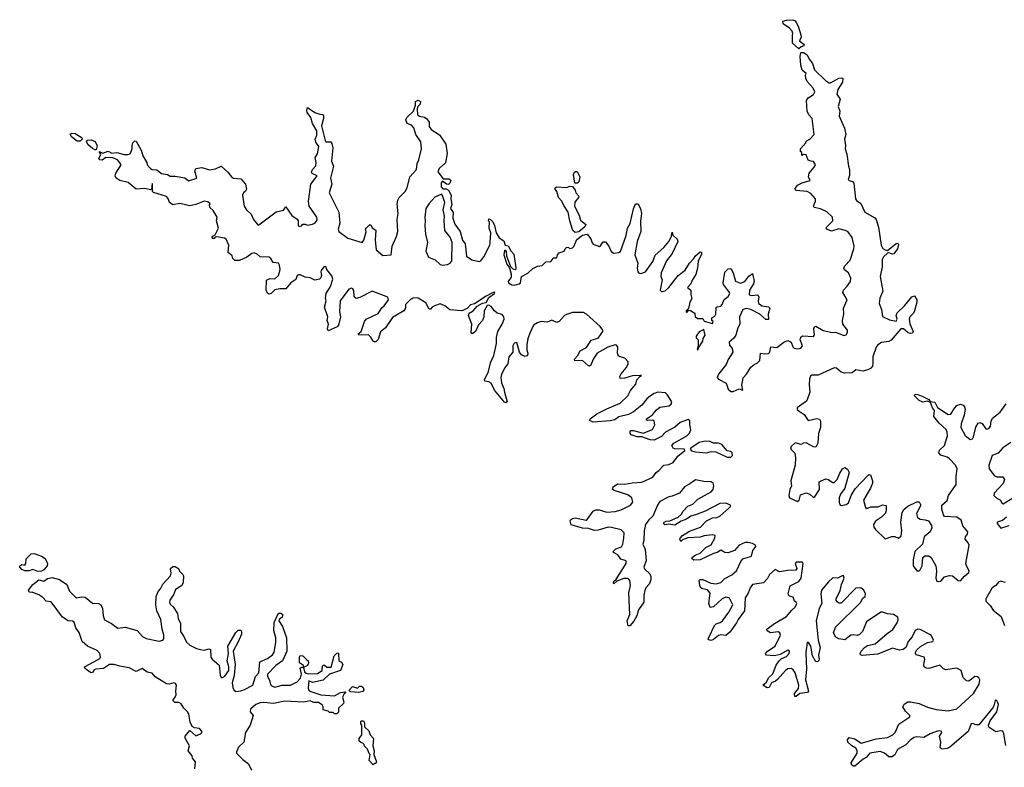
# Model space of a CAD drawing. Extents: x 2601477 to 2753313, y 449408 to 581029.
# Tile 119 of 203: x 2673387 to 2681486, y 475339 to 481489. Entities that reach past the tile are written whole.
import ezdxf

# ---------------------------------------------------------------- set-up
doc = ezdxf.new("R2010")
doc.units = 0

msp = doc.modelspace()

# ---------------------------------------------------------------- linework, layer by layer
at = {"layer": '0CON05XD'}
for points in [[(2679795, 481250), (2679743.3, 481295), (2679742.5, 481365), (2679747.5, 481375), (2679740, 481395), (2679719.3, 481419.3), (2679667.5, 481455), (2679663, 481477), (2679694.1, 481485.9), (2679745, 481488.6), (2679765, 481480), (2679774.3, 481465), (2679791.1, 481435), (2679812.5, 481365), (2679814, 481345), (2679800, 481315), (2679838.8, 481285), (2679837, 481273), (2679814.1, 481265.9), (2679795, 481250)], [(2678375, 479712.5), (2678387.5, 479775), (2678408.3, 479811.7), (2678435, 479932.5), (2678452.5, 479975), (2678475, 479972.5), (2678492.1, 479932.1), (2678502.2, 479895), (2678492.1, 479832.1), (2678496.5, 479745), (2678465.7, 479665), (2678448, 479555), (2678470, 479485), (2678465.7, 479445), (2678470, 479415), (2678476.7, 479405), (2678495, 479400), (2678535, 479415.8), (2678595, 479500), (2678615, 479552), (2678685, 479614), (2678727.1, 479665), (2678747.5, 479705), (2678755, 479740), (2678760, 479715), (2678793.9, 479683.9), (2678801.2, 479665), (2678754.2, 479565), (2678707.5, 479505), (2678662.5, 479405), (2678661.2, 479375), (2678671.7, 479348.3), (2678656.2, 479265), (2678665, 479254), (2678675, 479252), (2678695, 479258.8), (2678726, 479285), (2678803.8, 479385), (2678861.2, 479428.8), (2678895, 479486.7), (2678933.3, 479525), (2678945, 479546.7), (2678985, 479580), (2678995, 479577.5), (2678995, 479560), (2678967.3, 479502.7), (2678961.1, 479445), (2678947.3, 479392.7), (2678917.5, 479345), (2678907.5, 479315), (2678880, 479285), (2678907.5, 479265), (2678907, 479227), (2678916.7, 479195), (2678898.8, 479165), (2678887.5, 479112.5), (2678870, 479095), (2678870, 479085), (2678875, 479080), (2678891.7, 479098.3), (2678905, 479097.5), (2678940, 479075), (2678941.7, 479041.7), (2678955, 479040), (2678965, 479030), (2679005, 479030), (2679018.3, 479008.3), (2679085, 478990), (2679090, 479005), (2679080, 479015), (2679080, 479035), (2679105, 479050), (2679112.5, 479065), (2679115, 479120), (2679123, 479127), (2679155, 479132.5), (2679166.2, 479145), (2679182.7, 479187.3), (2679215, 479212), (2679228, 479235), (2679226.2, 479245), (2679175, 479310), (2679172, 479325), (2679188.3, 479411.7), (2679215, 479440), (2679235, 479442.5), (2679255.8, 479405.8), (2679263.8, 479376.2), (2679275, 479337.5), (2679315, 479322), (2679351.2, 479335), (2679385, 479380), (2679415, 479400), (2679428, 479335), (2679422, 479315), (2679389.2, 479265), (2679386.7, 479225), (2679405, 479219.2), (2679457.5, 479225), (2679467.3, 479207.3), (2679460, 479175), (2679464, 479155), (2679495, 479134.2), (2679546.4, 479126.4), (2679556.7, 479116.7), (2679543.8, 479065), (2679545, 479022.5), (2679525, 479023.3), (2679475, 479067.5), (2679400, 479105), (2679365, 479112.9), (2679335.7, 479104.3), (2679308, 479045), (2679310.8, 478985), (2679293.9, 478953.9), (2679277.7, 478892.3), (2679261.2, 478868.8), (2679223.3, 478835), (2679225, 478810), (2679247.5, 478785), (2679252.5, 478755), (2679215, 478692.5), (2679198.3, 478651.7), (2679135, 478572.5), (2679123.8, 478545), (2679135, 478532.5), (2679197.7, 478497.7), (2679215, 478450), (2679235, 478431.2), (2679255, 478428.8), (2679305, 478452.5), (2679335, 478440), (2679327, 478483), (2679338.3, 478541.7), (2679365, 478572.5), (2679399.5, 478630.5), (2679427.1, 478652.9), (2679456.2, 478665), (2679476, 478685), (2679480, 478745), (2679515, 478738.8), (2679545, 478743.3), (2679556.7, 478755), (2679565, 478797.5), (2679615, 478791.2), (2679673.1, 478836.9), (2679705, 478850), (2679733.3, 478835), (2679745, 478797.5), (2679757.3, 478787.3), (2679785, 478781.4), (2679813, 478787), (2679825.7, 478805), (2679806.2, 478855), (2679811.7, 478878.3), (2679825, 478886.7), (2679916.1, 478883.9), (2679923.3, 478895), (2679918, 478945), (2679925, 478962.5), (2679935, 478967.5), (2679995, 478930.6), (2680058.3, 478918.3), (2680106.6, 478916.6), (2680165, 478890.8), (2680185, 478896.2), (2680195.6, 478915), (2680197.1, 478935), (2680157.8, 478985), (2680154.4, 479015), (2680165.6, 479065), (2680164.3, 479115), (2680193.3, 479185), (2680157.5, 479245), (2680164, 479265), (2680194.6, 479295.4), (2680221.9, 479335), (2680222.7, 479362.7), (2680204.3, 479405), (2680172, 479432), (2680167.1, 479445), (2680174.2, 479465), (2680218.2, 479511.8), (2680249.2, 479605), (2680250.8, 479625), (2680235, 479696.2), (2680198.6, 479745), (2680176.7, 479755), (2680125, 479767.5), (2680065, 479748.6), (2680026.7, 479765), (2680021.2, 479775), (2680026.2, 479785), (2680075.6, 479835), (2680072.9, 479865), (2680025, 479907.5), (2679975, 479932.2), (2679922.5, 479945), (2679916.7, 479955), (2679934, 479995), (2679932, 480015), (2679895, 480060), (2679865, 480076.2), (2679773.6, 480083.6), (2679763.3, 480095), (2679785, 480127.5), (2679823.8, 480146.2), (2679890, 480165), (2679876, 480195), (2679880, 480225), (2679922.5, 480275), (2679932.5, 480295), (2679915, 480322.5), (2679893.6, 480323.6), (2679873.6, 480333.6), (2679855, 480377.5), (2679835, 480380), (2679821.7, 480371.7), (2679820, 480395), (2679810, 480405), (2679810, 480425), (2679852.5, 480475), (2679855, 480490), (2679887.5, 480505), (2679922.5, 480545), (2679906.7, 480675), (2679877.5, 480705), (2679863, 480737), (2679857.5, 480825), (2679873.6, 480846.4), (2679915, 480872.5), (2679927.5, 480895), (2679912.5, 480925), (2679865, 480980), (2679852.5, 481005), (2679850, 481035), (2679857, 481047), (2679823.8, 481073.8), (2679813.3, 481115), (2679806.7, 481185), (2679811.7, 481218.3), (2679835, 481220), (2679865, 481200), (2679880, 481165), (2679907.7, 481127.7), (2679923.3, 481075), (2680015, 480987.5), (2680045, 480970), (2680055, 480970), (2680125, 481008), (2680145, 481011.2), (2680156.7, 481006.7), (2680156.2, 480975), (2680116.2, 480915), (2680107, 480877), (2680136.4, 480833.6), (2680119.2, 480775), (2680132.5, 480735), (2680127.1, 480695), (2680172.5, 480595), (2680182, 480545), (2680170, 480505), (2680180, 480455), (2680177.5, 480425), (2680191.7, 480381.7), (2680203.6, 480283.6), (2680212.5, 480255), (2680213, 480207), (2680202.5, 480175), (2680210, 480165), (2680236.2, 480156.2), (2680247.5, 480145), (2680261.2, 480015), (2680271.2, 480001.2), (2680306.6, 479976.6), (2680338.6, 479905), (2680420, 479860), (2680431.4, 479845), (2680452.1, 479782.1), (2680472.2, 479635), (2680487.2, 479607.2), (2680504.7, 479594.7), (2680525, 479590), (2680595, 479648.6), (2680609.1, 479649.1), (2680615, 479640), (2680606.9, 479605), (2680576.2, 479563.8), (2680565, 479560), (2680535, 479570.8), (2680525, 479568), (2680492.6, 479537.4), (2680480, 479515), (2680480, 479455), (2680465.5, 479375), (2680487.1, 479255), (2680462.8, 479197.2), (2680456.5, 479155), (2680476.8, 479105), (2680485, 479047.5), (2680540.5, 479020.5), (2680595, 479010), (2680603.3, 479025), (2680596.9, 479055), (2680605, 479078), (2680664.4, 479135), (2680725, 479210), (2680746.4, 479216.4), (2680765.4, 479185.4), (2680765.5, 479165), (2680746.9, 479093.1), (2680738.1, 479075), (2680710, 479045), (2680702.7, 479025), (2680707.8, 478987.8), (2680737.5, 478925), (2680729.4, 478910.6), (2680715, 478907.5), (2680695, 478913.1), (2680655.4, 478945.4), (2680635, 478945.6), (2680555, 478853.1), (2680535, 478841.9), (2680475, 478834.4), (2680445.7, 478815), (2680431.1, 478795), (2680403.3, 478715), (2680405.6, 478665), (2680400.5, 478639.5), (2680388.3, 478621.7), (2680368.7, 478611.3), (2680325, 478598.1), (2680265, 478608), (2680235, 478584.3), (2680175, 478581.9), (2680145, 478590), (2680105, 478620.8), (2680085, 478625.6), (2679955, 478564.2), (2679903.3, 478565), (2679892, 478555), (2679884.5, 478535.5), (2679880, 478485), (2679885.8, 478425.8), (2679865, 478362.5), (2679858.9, 478351.1), (2679783.3, 478295), (2679783, 478283), (2679798.3, 478268.3), (2679839.7, 478239.7), (2679872, 478192), (2679945, 478207.1), (2679965, 478203.8), (2679974, 478185), (2679974.3, 478135), (2679957.1, 478085), (2679950.8, 478005), (2679935, 477972.5), (2679915, 477974), (2679855, 478009.2), (2679835, 478005.8), (2679815, 477993.3), (2679765, 478008.8), (2679730, 477975), (2679730, 477955), (2679763, 477923), (2679769.2, 477885), (2679765.7, 477825), (2679730.9, 477695), (2679734.5, 477655), (2679722.5, 477625), (2679713.8, 477575), (2679720, 477555), (2679785, 477526.2), (2679798.8, 477535), (2679810, 477580), (2679855, 477595.8), (2679885.5, 477585.5), (2679915, 477558.8), (2679925, 477560), (2679964.3, 477625), (2679962.1, 477687.9), (2680015, 477711.3), (2680036.6, 477706.6), (2680075, 477680.8), (2680085, 477680.8), (2680110.6, 477705), (2680132.6, 477757.4), (2680155, 477793.8), (2680175, 477804), (2680195, 477790), (2680208.9, 477765), (2680174, 477636), (2680139.4, 477585), (2680128.5, 477555), (2680126.4, 477516.4), (2680135, 477496.2), (2680145, 477492), (2680185, 477500.6), (2680204.2, 477515), (2680226.5, 477575), (2680260.2, 477629.8), (2680365, 477740.8), (2680375, 477747.5), (2680385.9, 477745.9), (2680401.5, 477695), (2680401.1, 477675), (2680386.1, 477633.9), (2680327.3, 477535), (2680344, 477475), (2680355, 477468.8), (2680388.6, 477481.4), (2680448, 477482), (2680485, 477498), (2680513.6, 477493.6), (2680515.4, 477455.4), (2680509.7, 477430.3), (2680475, 477395.7), (2680425, 477363.1), (2680410.9, 477335), (2680412.2, 477315), (2680425, 477294.3), (2680505, 477216.9), (2680561.3, 477238.7), (2680584, 477236), (2680615, 477224.2), (2680637.6, 477242.4), (2680642.2, 477285), (2680635.4, 477354.6), (2680645.4, 477434.6), (2680659.4, 477460.6), (2680691.9, 477488.1), (2680765, 477522), (2680785, 477522), (2680799.2, 477495), (2680764.4, 477425.6), (2680772.2, 477395), (2680795, 477378.9), (2680835.5, 477375.5), (2680862, 477365), (2680887.8, 477327.8), (2680888.9, 477308.9), (2680875, 477275.8), (2680825.8, 477235), (2680812.2, 477175), (2680750.6, 477115), (2680735.4, 477045), (2680737.3, 476995), (2680765, 476956), (2680785, 476956), (2680795, 476963.8), (2680810, 476995), (2680815.7, 477065), (2680832.2, 477077.8), (2680865, 477079.5), (2680885, 477064.2), (2680922.9, 476995), (2680928.5, 476951.5), (2680922.5, 476895), (2680930.5, 476870.5), (2680945, 476866), (2680965, 476870.8), (2680994.4, 476905.6), (2681035, 476916.9), (2681060, 476915)], [(2677584.4, 478915), (2677565.7, 478865), (2677558, 478815), (2677558.8, 478768.8), (2677566.7, 478745), (2677563.6, 478726.4), (2677545, 478716.7), (2677515, 478732.5), (2677496.7, 478755), (2677475, 478832.5), (2677455, 478826.7), (2677444.3, 478805), (2677442, 478755), (2677410.6, 478715), (2677402.8, 478657.2), (2677375, 478621.2), (2677349.1, 478570.9), (2677345.6, 478545), (2677351.1, 478501.1), (2677370, 478455), (2677373.3, 478425), (2677397.5, 478345), (2677385, 478337.5), (2677375, 478342.5), (2677291.3, 478441.3), (2677265, 478498), (2677245, 478509.2), (2677213.8, 478513.8), (2677208.8, 478525), (2677242.9, 478595), (2677258.5, 478665), (2677286.4, 478725), (2677309.1, 478825), (2677309.1, 478875), (2677318.8, 478925), (2677355.5, 478985), (2677370.6, 479025), (2677369.2, 479045), (2677355, 479064), (2677315, 479075.6), (2677292.3, 479092.3), (2677265, 479128.6), (2677245, 479141.2), (2677232.5, 479137.5), (2677208.1, 479095), (2677204.4, 479045), (2677192.9, 479015), (2677161.9, 478978.1), (2677136.7, 478925), (2677115, 478906.7), (2677105, 478907.5), (2677100, 478915), (2677106.7, 478985), (2677078, 479055), (2677084, 479075), (2677116.4, 479093.6), (2677148.9, 479131.1), (2677192.9, 479157.1), (2677225, 479162.5), (2677247, 479203), (2677291.2, 479235), (2677295, 479246), (2677282.5, 479245), (2677225, 479213.8), (2677127.5, 479152.5), (2677095, 479142), (2677067.3, 479112.7), (2677022.7, 479092.7), (2676925, 479101.2), (2676883.8, 479135), (2676845, 479150), (2676798.8, 479135), (2676778.8, 479125), (2676765, 479107.5), (2676755, 479107.5), (2676728.5, 479158.5), (2676665, 479198.5), (2676625, 479199.5), (2676602.2, 479187.8), (2676560, 479145), (2676559.2, 479115), (2676546.6, 479093.4), (2676487.5, 479057.5), (2676452.3, 479037.7), (2676396.7, 478955), (2676355, 478920), (2676335, 478857.5), (2676315, 478840), (2676305, 478840), (2676293.6, 478843.6), (2676276.1, 478876.1), (2676255, 478897.5), (2676175, 478892.5), (2676170, 478905), (2676196.7, 478923.3), (2676224, 479005), (2676236.1, 479023.9), (2676335, 479071.2), (2676365, 479118.8), (2676384.3, 479135.7), (2676420, 479185), (2676416.2, 479205), (2676285, 479254.3), (2676185, 479202.9), (2676155, 479196), (2676139.2, 479209.2), (2676135, 479260), (2676126.7, 479275), (2676115, 479280), (2676095, 479271.2), (2676022.9, 479175), (2676016.2, 479085), (2676026, 479044), (2676010, 478975), (2675998.3, 478961.7), (2675925, 478930), (2675917.5, 478945), (2675927.5, 478985), (2675916.2, 479015), (2675922.5, 479045), (2675893.3, 479125), (2675907.5, 479175), (2675902.5, 479195), (2675908.8, 479235), (2675944, 479295), (2675963.8, 479355), (2675955, 479382.5), (2675913.9, 479433.9), (2675905, 479457.5), (2675887.5, 479455), (2675867.5, 479425), (2675862.5, 479415), (2675870, 479385), (2675863.3, 479365), (2675852.5, 479355), (2675815, 479345.7), (2675775, 479365.6), (2675735, 479370), (2675695, 479390), (2675680.7, 479389.3), (2675670, 479385), (2675659.3, 479350.7), (2675616.2, 479325), (2675576.1, 479273.9), (2675525.9, 479274.1), (2675485, 479266.2), (2675455, 479236.7), (2675435, 479230), (2675421.2, 479241.2), (2675413.9, 479263.9), (2675417.5, 479345), (2675445, 479358.8), (2675485, 479356.7), (2675515.7, 479384.3), (2675528, 479435), (2675525, 479470), (2675515.9, 479485.9), (2675471.7, 479491.7), (2675451.2, 479525), (2675437.5, 479535), (2675365, 479536.7), (2675340.6, 479560.6), (2675315, 479570), (2675295, 479564.2), (2675255, 479534), (2675195, 479506.7), (2675155, 479507.5), (2675140, 479525), (2675133.3, 479545), (2675102.3, 479572.3), (2675105.8, 479635), (2675084.2, 479684.2), (2675072.3, 479692.3), (2675007.5, 479702.5), (2674995, 479700), (2674985, 479687.5), (2674975, 479687.5), (2674967.5, 479695), (2674975, 479707.5), (2674995, 479720), (2675021.2, 479775), (2675005.7, 479835), (2675010, 479865), (2674978.3, 479918.3), (2674950, 479945), (2674947.5, 479965), (2674952.5, 479975), (2674935, 479990), (2674903.9, 479996.1), (2674835, 479969.2), (2674785, 479957.5), (2674704.1, 479975.9), (2674645, 479966), (2674618.8, 479985), (2674607.7, 480017.7), (2674595, 480033.3), (2674487.5, 480067.5), (2674480, 480075), (2674480, 480135), (2674475, 480140), (2674470, 480095), (2674461.7, 480088.3), (2674415, 480098.8), (2674345, 480093.3), (2674278.3, 480148.3), (2674210, 480165), (2674180, 480185), (2674172.5, 480205), (2674177.5, 480225), (2674220, 480295), (2674205, 480320), (2674190, 480335), (2674152, 480352), (2674096, 480354), (2674065.6, 480334.4), (2674045, 480336.7), (2674036.7, 480345), (2674053, 480383), (2674040, 480405), (2674071.7, 480391.7), (2674115, 480407.1), (2674145, 480390.8), (2674185, 480397.1), (2674245, 480379.5), (2674275, 480379.2), (2674296.7, 480385), (2674312.7, 480427.3), (2674311.4, 480455), (2674318, 480475), (2674335, 480491.2), (2674345, 480488.8), (2674386.9, 480415), (2674399.7, 480369.7), (2674432, 480315), (2674436.2, 480295), (2674464, 480264), (2674475, 480256.7), (2674515, 480254.2), (2674553.5, 480223.5), (2674602.5, 480215), (2674625, 480200.8), (2674665, 480200.5), (2674745, 480187.5), (2674775, 480163.8), (2674843.3, 480185), (2674827, 480243), (2674836.7, 480265), (2674885, 480272.5), (2674946.6, 480253.4), (2674998, 480262), (2675045, 480282.5), (2675099.2, 480235), (2675128.8, 480195), (2675145, 480185.8), (2675205, 480178.8), (2675245, 480136.2), (2675253.3, 480095), (2675245, 480079.2), (2675227.5, 480065), (2675218.6, 480045), (2675234.4, 479955), (2675253.6, 479923.6), (2675289.8, 479889.8), (2675310, 479845), (2675345, 479800), (2675355, 479800), (2675495, 479907.5), (2675558, 479922), (2675575, 479950), (2675625, 479876.7), (2675668.8, 479848.8), (2675676.7, 479835), (2675677.5, 479795), (2675685, 479787.5), (2675705, 479792.5), (2675715, 479807.5), (2675735, 479806.7), (2675755, 479797.5), (2675795, 479806.2), (2675815, 479816), (2675827.4, 479832.6), (2675832.9, 479845), (2675830, 479865), (2675766.7, 479955), (2675761.1, 479995), (2675781.1, 480135), (2675833, 480203), (2675793.7, 480223.7), (2675786, 480235), (2675795, 480256.7), (2675823.9, 480286.1), (2675825.7, 480315), (2675817.1, 480355), (2675835.7, 480385), (2675848, 480445), (2675821.7, 480481.7), (2675815.8, 480505), (2675831.1, 480538.9), (2675830.8, 480575), (2675794, 480635), (2675781.2, 480685), (2675752, 480725), (2675748.8, 480745), (2675755, 480767.5), (2675815, 480724), (2675855, 480712), (2675877.7, 480707.7), (2675886.4, 480696.4), (2675886.2, 480675), (2675870, 480615), (2675898.8, 480495), (2675905, 480483.8), (2675945, 480482.5), (2675955, 480470), (2675963.8, 480435), (2675952.5, 480325), (2675968, 480285), (2675944.2, 480185), (2675954.2, 480135), (2675933.1, 480065), (2676012.2, 479905), (2676019.2, 479815), (2676006.2, 479765), (2676011.2, 479745), (2676085, 479692), (2676203, 479657), (2676216.4, 479673.6), (2676236.4, 479743.6), (2676232.5, 479765), (2676237.5, 479775), (2676265, 479800), (2676275, 479800), (2676287, 479777), (2676316.4, 479756.4), (2676310, 479675), (2676320, 479595), (2676375, 479549.2), (2676442.5, 479555), (2676450, 479625), (2676460.5, 479649.5), (2676487.5, 479705), (2676495.8, 479745), (2676491.9, 479845), (2676499.4, 479895), (2676490.8, 479975), (2676496.1, 480003.9), (2676507.5, 480025), (2676558.8, 480075), (2676573.8, 480105), (2676596.7, 480195), (2676652, 480255), (2676655.8, 480305), (2676670, 480335), (2676691.2, 480425), (2676687.5, 480485), (2676646, 480545), (2676629.8, 480599.8), (2676610.9, 480620.9), (2676574.3, 480634.3), (2676564.3, 480665), (2676570, 480685), (2676626.7, 480735), (2676642.5, 480785), (2676643.3, 480816.7), (2676665, 480826.7), (2676683.3, 480815), (2676680, 480795), (2676662.5, 480775), (2676656.2, 480755), (2676658.8, 480705), (2676674.3, 480694.3), (2676715.8, 480685.8), (2676735, 480672.5), (2676755.9, 480645.9), (2676755, 480610), (2676771.2, 480585), (2676840.3, 480540.3), (2676890.8, 480465), (2676901.7, 480388.3), (2676888.6, 480311.4), (2676836.7, 480265), (2676827, 480237), (2676870, 480180), (2676919.3, 480179.3), (2676932.5, 480165), (2676925.9, 480144.1), (2676915, 480133.3), (2676896.4, 480136.4), (2676865, 480160), (2676853.6, 480146.4), (2676853.3, 480115), (2676868.3, 480098.3), (2676895, 480097.5), (2676915, 480087.5), (2676936.2, 480045), (2676934, 480015), (2676941.7, 479968.3), (2676930, 479935), (2676951.2, 479901.2), (2676948.8, 479855), (2676965, 479806.7), (2677011.1, 479745), (2677028.1, 479675), (2677050, 479645), (2677062.6, 479542.6), (2677105, 479512), (2677165, 479498.8), (2677180, 479505), (2677205, 479536.7), (2677253.1, 479635), (2677256.9, 479655), (2677262.5, 479735), (2677247.5, 479775), (2677250, 479825), (2677242.5, 479835), (2677245, 479850), (2677260, 479845), (2677277.5, 479825), (2677292.5, 479795), (2677306.2, 479735), (2677330, 479695), (2677368.3, 479668.3), (2677380, 479635), (2677405, 479627.5), (2677426.4, 479586.4), (2677450.7, 479560.7), (2677466.7, 479446.7), (2677465, 479430), (2677445, 479437.5), (2677426.7, 479455), (2677393, 479543), (2677391.7, 479581.7), (2677385, 479590), (2677375, 479590), (2677370, 479555), (2677395, 479477.5), (2677417, 479447), (2677429.2, 479395), (2677428.9, 479371.1), (2677403.9, 479333.9), (2677407.5, 479325), (2677435, 479308.5), (2677455.9, 479304.1), (2677496.2, 479315), (2677506, 479325), (2677514.2, 479375.8), (2677566.8, 479403.2), (2677607.9, 479442.1), (2677645, 479461.2), (2677685, 479466.7), (2677715, 479496.7), (2677755, 479500), (2677770, 479515), (2677775, 479530), (2677805, 479530), (2677810, 479555), (2677825, 479570), (2677866.4, 479583.6), (2677873.3, 479605), (2677885, 479613.3), (2677895, 479616.2), (2677915, 479607.5), (2677935, 479612.5), (2677945.9, 479624.1), (2677969.6, 479680.4), (2678015, 479716.7), (2678055, 479723.3), (2678083.8, 479685), (2678095, 479652.5), (2678105, 479642.5), (2678155, 479622.5), (2678165, 479627.5), (2678185, 479660), (2678205, 479660), (2678234, 479625), (2678250.9, 479580.9), (2678275, 479569.2), (2678315, 479572.5), (2678327.6, 479582.4), (2678375, 479712.5)], [(2673885, 480488.6), (2673860.2, 480490.2), (2673812.5, 480525), (2673801.9, 480548.1), (2673815, 480554.3), (2673842.2, 480552.2), (2673893, 480523), (2673901.2, 480515), (2673900, 480505), (2673885, 480488.6)], [(2674005, 480416.7), (2673985, 480428), (2673950.3, 480460.3), (2673936.2, 480485), (2673942.3, 480497.7), (2673975, 480500), (2674007, 480487), (2674025, 480450), (2674015, 480417.5), (2674005, 480416.7)], [(2677975, 480143.3), (2677953.3, 480145), (2677942.5, 480215), (2677950, 480235), (2677965, 480241.2), (2677976.2, 480235), (2677993.8, 480195), (2677986.7, 480155), (2677975, 480143.3)], [(2677955, 479737.1), (2677935.8, 479755), (2677911.4, 479835), (2677898.6, 479905), (2677861.5, 479961.5), (2677846.6, 479996.6), (2677817.5, 480025), (2677806.4, 480076.4), (2677790, 480095), (2677790, 480105), (2677805, 480112.5), (2677885, 480107.5), (2677915, 480120), (2677935, 480117.5), (2677957, 480087), (2677962.5, 480065), (2677986.1, 480036.1), (2677983.8, 480025), (2677953, 479987), (2677950, 479955), (2677990, 479880), (2677999.8, 479839.8), (2678044, 479805), (2678035.4, 479784.6), (2677985, 479744.4), (2677955, 479737.1)], [(2676865, 479468.1), (2676905, 479473.5), (2676928, 479485), (2676942.5, 479505), (2676942.9, 479655), (2676928.7, 479698.7), (2676882.5, 479755), (2676877.1, 479835), (2676881.7, 479871.7), (2676870, 479925), (2676884.2, 479985.8), (2676863.6, 480043.6), (2676855, 480052.5), (2676800.3, 480029.7), (2676753.9, 479976.1), (2676728.6, 479935), (2676718.6, 479865), (2676723.1, 479835), (2676718.6, 479795), (2676724.3, 479725), (2676740.6, 479655), (2676728, 479585), (2676750, 479535), (2676803.2, 479513.2), (2676845, 479474.2), (2676865, 479468.1)], [(2681215.5, 476064.5), (2681195, 476046), (2681175, 476050), (2681148.7, 476078.7), (2681132, 476135), (2681095, 476154.4), (2681001.7, 476141.7), (2680985, 476148.8), (2680955, 476178.8), (2680865, 476151.4), (2680844.2, 476154.2), (2680826.7, 476165), (2680824.3, 476185), (2680831.9, 476225), (2680826, 476245), (2680763, 476263), (2680754.2, 476274.2), (2680755.8, 476285), (2680767.1, 476305), (2680797.6, 476332.4), (2680854.4, 476365.6), (2680897.5, 476375), (2680903.3, 476385), (2680884, 476425), (2680795, 476472.7), (2680775, 476476.2), (2680752.5, 476465), (2680726.7, 476413.3), (2680695.5, 476375), (2680676.1, 476323.9), (2680655, 476306.5), (2680625, 476303.5), (2680565, 476318.9), (2680445, 476269.2), (2680317.7, 476257.7), (2680302.9, 476262.9), (2680300, 476275), (2680309.2, 476295), (2680335, 476324.3), (2680360.5, 476339.5), (2680424.6, 476355.4), (2680520.9, 476439.1), (2680568.3, 476471.7), (2680605, 476526.7), (2680612.5, 476555), (2680610, 476575), (2680575, 476595.6), (2680525, 476600.6), (2680485, 476615.6), (2680470, 476615), (2680352.5, 476535), (2680318.6, 476455), (2680295, 476431.4), (2680275, 476424.2), (2680245, 476428.8), (2680222.5, 476425), (2680175, 476386.7), (2680125, 476396.2), (2680100.5, 476410.5), (2680082, 476445), (2680097.9, 476492.1), (2680304.2, 476695), (2680320.8, 476729.2), (2680340, 476745), (2680343.8, 476765), (2680331.2, 476795), (2680306.7, 476815), (2680265, 476812), (2680145, 476690), (2680128.3, 476688.3), (2680115, 476697.5), (2680102.5, 476715), (2680102.5, 476725), (2680135, 476792.5), (2680146.6, 476843.4), (2680167.5, 476895), (2680163.6, 476913.6), (2680152.5, 476915), (2680115, 476894), (2680075, 476896.7), (2680040, 476865), (2679982.5, 476795), (2679976, 476765), (2679985.8, 476685), (2679963.1, 476645), (2679937.5, 476545), (2679956, 476385), (2679972.5, 476325), (2679958.3, 476261.7), (2679963.3, 476225), (2679955, 476210), (2679937, 476207), (2679931.7, 476211.7), (2679908, 476255), (2679895.5, 476335.5), (2679875, 476366.7), (2679863.9, 476366.1), (2679853.2, 476283.2), (2679860, 476145), (2679851.7, 476058.3), (2679876.2, 475963.8), (2679866.4, 475953.6), (2679804.3, 475945.7), (2679775, 475920), (2679761.7, 475921.7), (2679760, 475945), (2679792.2, 475987.8), (2679794.4, 476015), (2679765.6, 476115), (2679750.3, 476140.3), (2679735, 476152), (2679705, 476147.8), (2679685.8, 476135), (2679619.3, 476060.7), (2679602.7, 476047.3), (2679570, 476035), (2679552.5, 475995), (2679535, 475992), (2679500, 476015), (2679530, 476040), (2679546.2, 476075), (2679581.4, 476108.6), (2679610.2, 476179.8), (2679635, 476214.2), (2679649.7, 476230.3), (2679695, 476249.2), (2679717.1, 476275), (2679718, 476295), (2679705, 476301.2), (2679642.8, 476267.2), (2679595, 476254.4), (2679530.8, 476260.8), (2679521.2, 476271.2), (2679538.8, 476295), (2679600, 476335), (2679645.6, 476425), (2679639.2, 476445), (2679625, 476454.2), (2679563.9, 476443.9), (2679535, 476462.5), (2679532.5, 476475), (2679595, 476521.2), (2679695, 476579.2), (2679737.5, 476632.5), (2679765, 476656.2), (2679778.8, 476685), (2679775, 476697.5), (2679760, 476705), (2679749.5, 476739.5), (2679715, 476747.5), (2679706.7, 476765), (2679725, 476832.5), (2679795, 476868), (2679814.2, 476895), (2679832.5, 477015), (2679825, 477026.7), (2679775, 477025.8), (2679764.2, 477015), (2679780, 476975), (2679770, 476960), (2679702.1, 476957.9), (2679636.1, 476946.1), (2679600, 476965), (2679555, 476926), (2679538.2, 476891.8), (2679505, 476856), (2679415, 476843.8), (2679395, 476816.2), (2679378.2, 476771.8), (2679354.1, 476734.1), (2679348.6, 476625), (2679295.7, 476555), (2679282.8, 476527.2), (2679229.2, 476450.8), (2679195, 476424.3), (2679155, 476427.5), (2679135, 476422.5), (2679095, 476390.8), (2679075, 476382.5), (2679056, 476386), (2679051.2, 476395), (2679055, 476406.7), (2679101.9, 476505), (2679115, 476519.2), (2679149.1, 476530.9), (2679166.4, 476543.6), (2679220.8, 476615), (2679252.5, 476675), (2679225, 476731.2), (2679195, 476737.1), (2679165.4, 476724.6), (2679095, 476659.2), (2679065, 476653.3), (2679054, 476685), (2679065, 476772.5), (2679045, 476798.8), (2679005, 476806.2), (2678990, 476815), (2678981.2, 476835), (2678976.7, 476875), (2678985, 476883.3), (2679005, 476883.8), (2679072.7, 476852.7), (2679115, 476848), (2679155, 476858), (2679187.5, 476892.5), (2679245, 476922.9), (2679282, 476955), (2679317.6, 477032.4), (2679335, 477054), (2679405, 477076.2), (2679417.5, 477122.5), (2679443.3, 477155), (2679438.8, 477165), (2679415, 477178.8), (2679375, 477189.2), (2679355, 477187.5), (2679305, 477166), (2679266.6, 477123.4), (2679215, 477104), (2679185.8, 477105.8), (2679155, 477126.2), (2679124, 477106), (2679095, 477098), (2678985, 477046), (2678932, 477042), (2678917.5, 477055), (2678917.5, 477065), (2678942.5, 477085), (2678985, 477101.2), (2679031.8, 477148.2), (2679075, 477168.8), (2679105.7, 477225), (2679106.7, 477245), (2679085, 477250.8), (2679017.3, 477242.7), (2678985, 477230.8), (2678882.3, 477227.7), (2678838.8, 477211.2), (2678825, 477197.5), (2678817.5, 477215), (2678820, 477225), (2678840, 477245), (2678895, 477281.2), (2678985.5, 477314.5), (2679035, 477367.1), (2679085, 477390), (2679122.5, 477395), (2679146.2, 477405), (2679219.5, 477470.5), (2679232.5, 477485), (2679232.5, 477495), (2679195, 477512.5), (2679145, 477507.5), (2679024.6, 477445.4), (2678955, 477417.1), (2678906.7, 477405), (2678871.3, 477378.7), (2678827, 477363), (2678775, 477330.8), (2678725, 477337.5), (2678693.9, 477333.9), (2678682.5, 477345), (2678687.5, 477355), (2678705, 477363.3), (2678735, 477366.2), (2678803.2, 477396.8), (2678830.3, 477419.7), (2678844.4, 477445.6), (2678882.9, 477487.1), (2678925, 477502), (2678964.5, 477545.5), (2679075, 477605.8), (2679090, 477625), (2679095.5, 477655), (2679090, 477675), (2679075, 477686.5), (2679015, 477689.5), (2678945, 477704.3), (2678900.3, 477669.7), (2678855, 477645.6), (2678815, 477594.4), (2678755, 477568), (2678725, 477564.3), (2678651.2, 477525), (2678632.5, 477495), (2678595.5, 477404.5), (2678561.4, 477375), (2678535.7, 477335), (2678523.1, 477285), (2678521.4, 477205), (2678513.1, 477175), (2678530.7, 477129.3), (2678540.3, 477039.7), (2678520.8, 476985), (2678525, 476972), (2678569.6, 476929.6), (2678578.3, 476908.3), (2678578.7, 476881.3), (2678565.8, 476845), (2678536.7, 476815), (2678527.7, 476792.3), (2678520, 476755), (2678521.7, 476698.3), (2678478, 476635), (2678464, 476585), (2678438.8, 476541.2), (2678405, 476502.5), (2678391.7, 476501.7), (2678382.5, 476545), (2678404.2, 476595), (2678398.6, 476775), (2678412.2, 476835), (2678405.7, 476875), (2678397.5, 476887.5), (2678385, 476892.5), (2678355, 476891.4), (2678298.8, 476871.2), (2678275, 476847.5), (2678270, 476855), (2678275, 476870), (2678289.5, 476880.5), (2678375.7, 477015), (2678375, 477036.2), (2678330.5, 477050.5), (2678306.3, 477086.3), (2678270, 477105), (2678267.5, 477115), (2678290, 477135), (2678336.9, 477153.1), (2678348.6, 477175), (2678357.5, 477222.5), (2678358.5, 477268.5), (2678335, 477292.5), (2678255, 477312.5), (2678226.6, 477313.4), (2678145, 477288.5), (2678115, 477285.5), (2678065, 477304.3), (2678015, 477306.9), (2677924.3, 477334.3), (2677913.8, 477365), (2677916.7, 477375), (2677933.4, 477386.6), (2677955, 477391.4), (2678045, 477372.5), (2678055, 477376.7), (2678104.1, 477445.9), (2678125, 477456), (2678154.1, 477455.9), (2678215, 477436.9), (2678285, 477443.1), (2678335, 477455.6), (2678411.2, 477495), (2678430.9, 477519.1), (2678422.5, 477555), (2678389.4, 477579.4), (2678276.7, 477615), (2678263.3, 477625), (2678268.8, 477645), (2678305, 477669.5), (2678365, 477668.2), (2678425, 477680), (2678505, 477683.5), (2678596, 477725), (2678623.3, 477765), (2678645, 477781.2), (2678685.6, 477824.4), (2678725, 477830.5), (2678761.2, 477845), (2678801.7, 477898.3), (2678856.7, 477945), (2678855, 477956.2), (2678775, 477958), (2678761.2, 477965), (2678751.2, 477985), (2678766.7, 478005), (2678875, 478065.7), (2678895, 478086), (2678906.9, 478115), (2678898.1, 478155), (2678899.2, 478189.2), (2678885, 478200), (2678818.8, 478175), (2678774.5, 478135.5), (2678700, 478095), (2678665, 478060), (2678605, 478030.8), (2678571.7, 478031.7), (2678505, 478056.2), (2678465, 478056), (2678417.5, 478075), (2678407, 478087), (2678407.5, 478105), (2678415, 478110), (2678435, 478110), (2678515, 478087.5), (2678593.1, 478116.9), (2678611.4, 478155), (2678605.8, 478185.8), (2678593.6, 478193.6), (2678550.7, 478190.7), (2678542.5, 478195), (2678542.5, 478205), (2678592, 478238), (2678622.4, 478277.6), (2678652.5, 478302.5), (2678729.1, 478310.9), (2678746.7, 478325), (2678750, 478345), (2678713.3, 478405), (2678698.8, 478418.8), (2678635, 478424.2), (2678605.8, 478414.2), (2678575, 478394), (2678545, 478370), (2678503.5, 478316.5), (2678436.9, 478263.1), (2678395, 478240), (2678315, 478220.8), (2678281.7, 478198.3), (2678245, 478190), (2678105, 478179.2), (2678075, 478192.5), (2678080, 478205), (2678134.5, 478245.5), (2678215, 478287.8), (2678325, 478334), (2678388.9, 478395), (2678410.8, 478439.2), (2678455, 478491.2), (2678463.9, 478526.1), (2678487.5, 478552.5), (2678497.5, 478555), (2678500, 478565), (2678485, 478560), (2678435, 478560.8), (2678365, 478538.6), (2678327, 478537), (2678323.3, 478553.3), (2678332.9, 478575), (2678375, 478624), (2678392.5, 478655), (2678391.9, 478675), (2678365, 478703.1), (2678312.1, 478722.1), (2678302.9, 478745), (2678305.6, 478795), (2678295, 478810), (2678285, 478812.9), (2678225, 478795.5), (2678135.8, 478745), (2678103.1, 478695), (2678085, 478646.7), (2678075, 478638.8), (2678065, 478641.2), (2678015, 478684.2), (2677952, 478682), (2677950, 478695), (2677975, 478723.8), (2677997.5, 478765), (2678047.7, 478792.3), (2678087.8, 478852.2), (2678145, 478868.6), (2678184.2, 478925), (2678184.2, 478935), (2678162, 478965), (2678050, 479065), (2678025, 479078.6), (2677935, 479078.6), (2677885, 479064.2), (2677868, 479055), (2677825, 479006.7), (2677805, 478996.7), (2677765, 479016), (2677725, 479001.2), (2677675.8, 479005.8), (2677645, 478995.6), (2677614.4, 478975), (2677584.4, 478915)], [(2678965, 478772.5), (2678970, 478790), (2679006.7, 478845), (2679007.5, 478865), (2679026.4, 478893.6), (2679015, 478940), (2678975, 478920), (2678950, 478885), (2678951.7, 478871.7), (2678967.5, 478855), (2678967.5, 478802.5), (2678960, 478775), (2678965, 478772.5)], [(2681060, 476915), (2681105, 476876), (2681125, 476872.5), (2681157.8, 476912.2), (2681195, 476940), (2681195.6, 476955), (2681173.6, 476995), (2681170.4, 477015), (2681195.6, 477165), (2681188.9, 477185), (2681163.1, 477215), (2681166.9, 477235), (2681183.7, 477256.3), (2681185.4, 477275), (2681145.5, 477325), (2681132.2, 477372.2), (2681095, 477397.3), (2680995, 477400.8), (2680984.3, 477415), (2680970.9, 477460.9), (2680971.5, 477495), (2681015.4, 477534.6), (2681026.4, 477575), (2681089.2, 477665), (2681089.4, 477735), (2681097.5, 477795), (2681085.6, 477825), (2681035, 477877.1), (2681015, 477890.6), (2680965, 477906.9), (2680948.6, 477925), (2680952, 477948), (2680992.9, 477985), (2681019.6, 478065), (2681016.5, 478096.5), (2681007.5, 478117.5), (2680950.6, 478170.6), (2680906.9, 478225), (2680910.6, 478275), (2680895, 478296), (2680879.5, 478339.5), (2680855, 478350), (2680815, 478342), (2680785, 478356.2), (2680747.5, 478395), (2680753, 478407), (2680773.6, 478406.4), (2680815, 478389.2), (2680865, 478363.3), (2680877, 478347), (2680915, 478341.9), (2680937.3, 478297.3), (2681025, 478240.5), (2681047.1, 478245), (2681075, 478292.5), (2681095, 478314.2), (2681125, 478325.8), (2681148.3, 478318.3), (2681158.9, 478305), (2681162.7, 478285), (2681154.5, 478235), (2681129.6, 478165), (2681128.8, 478135), (2681165, 478068), (2681205, 478036), (2681225, 478042), (2681233.6, 478056.4), (2681252, 478138), (2681271.3, 478168.7), (2681285, 478175.8), (2681305, 478165.8), (2681335, 478124.2), (2681345, 478120.8), (2681361.7, 478128.3), (2681371.4, 478145), (2681377.5, 478185), (2681388.8, 478211.2), (2681450.7, 478259.3), (2681501.7, 478328.3)], [(2679205, 477888.8), (2679235, 477890), (2679251.2, 477905), (2679247.5, 477925), (2679235, 477936.7), (2679205, 477943.3), (2679163, 477993), (2679135, 478004.4), (2679095, 478005.6), (2679065, 478018.1), (2679025, 478020.6), (2678975, 478010), (2678906.7, 477965), (2678902.5, 477955), (2678913.2, 477943.2), (2678945, 477933.5), (2679035, 477924.4), (2679075, 477936.9), (2679113.2, 477933.2), (2679205, 477888.8)], [(2681539.5, 478010.5), (2681472.9, 477967.1), (2681435, 477923.3), (2681385, 477902.5), (2681358.1, 477825), (2681362.5, 477795), (2681405, 477736), (2681425, 477728.1), (2681475, 477728.6), (2681486.4, 477706.4), (2681477, 477673), (2681401.4, 477595), (2681399.2, 477575), (2681415, 477558), (2681455, 477536), (2681465, 477512.5), (2681477, 477507), (2681555, 477555.5)], [(2681505, 477395.4), (2681471.4, 477368.6), (2681426.7, 477355), (2681426.2, 477345), (2681456.2, 477306.2), (2681525, 477326.7)], [(2673535, 476948.8), (2673495, 476966.2), (2673465, 476954.2), (2673430, 476955), (2673403.3, 476965), (2673386.7, 476985), (2673386.7, 476995), (2673405, 477007.5), (2673428.3, 477001.7), (2673437.5, 477015), (2673440, 477055), (2673480, 477095), (2673505, 477096.2), (2673565, 477076.2), (2673595, 477057.5), (2673616.7, 477015), (2673613.3, 476995), (2673585, 476962.5), (2673565, 476951.2), (2673535, 476948.8)], [(2674827.3, 475325), (2674832.5, 475385), (2674809.2, 475415), (2674805.8, 475434.2), (2674772.5, 475475), (2674783.3, 475515), (2674748.3, 475578.3), (2674747.5, 475595), (2674785, 475642.5), (2674835, 475598.8), (2674873.3, 475615), (2674885.8, 475625), (2674885.8, 475635), (2674865, 475658.1), (2674824.2, 475664.2), (2674804.1, 475674.1), (2674788.8, 475708.8), (2674777.1, 475775), (2674766.7, 475795), (2674736.5, 475825), (2674715, 475861.9), (2674695, 475871.9), (2674662.9, 475872.9), (2674648.8, 475885), (2674648.8, 475895), (2674666, 475915), (2674672.9, 475935), (2674670, 475965), (2674676, 476015), (2674667.7, 476027.7), (2674655, 476033.8), (2674615, 476021.8), (2674595, 476026.4), (2674502.1, 476082.1), (2674475, 476113.1), (2674435, 476121.9), (2674395, 476150.6), (2674345, 476126.2), (2674287.9, 476157.9), (2674209.8, 476169.8), (2674163.6, 476183.6), (2674125, 476183.3), (2674075, 476152.2), (2674013, 476147), (2674000.3, 476139.7), (2673985, 476117.5), (2673975, 476116.7), (2673943.8, 476135), (2673922.5, 476155), (2673920, 476165), (2673965, 476191.2), (2674046.2, 476235), (2674050.8, 476245), (2674045.6, 476275), (2674025, 476298.5), (2673944.3, 476335), (2673901.5, 476375), (2673877.2, 476447.2), (2673849.2, 476485), (2673835, 476534), (2673822.2, 476542.2), (2673785, 476544.5), (2673740, 476575), (2673645, 476698.8), (2673605, 476706.7), (2673576.8, 476736.8), (2673545, 476758.8), (2673495, 476777.5), (2673465, 476780), (2673460, 476795), (2673495, 476842.5), (2673545, 476880), (2673585, 476870), (2673615, 476892.5), (2673655, 476901.2), (2673715, 476883.3), (2673775, 476843.3), (2673796.4, 476786.4), (2673845, 476738.8), (2673855, 476734), (2673895, 476741.2), (2673925, 476738), (2673985, 476690), (2674035, 476685.5), (2674055, 476674.4), (2674068.8, 476645), (2674073.8, 476583.8), (2674085, 476552.5), (2674142.6, 476522.6), (2674195, 476482), (2674255, 476491.2), (2674354.3, 476464.3), (2674395.8, 476415), (2674427.6, 476397.6), (2674535, 476377.5), (2674564.5, 476385.5), (2674573.1, 476396.9), (2674572.5, 476425), (2674557.5, 476475), (2674546.7, 476555), (2674514.5, 476625.5), (2674507.8, 476675), (2674509.2, 476745), (2674526.2, 476785), (2674545, 476807.5), (2674563.3, 476845), (2674627.5, 476915), (2674633.3, 476935), (2674627.5, 476975), (2674645, 476990), (2674665, 476990), (2674692.5, 476975), (2674702, 476952), (2674728.8, 476925), (2674733.3, 476915), (2674730.6, 476855), (2674718.1, 476831.9), (2674667.5, 476802.5), (2674655, 476763.3), (2674620.8, 476715), (2674617.7, 476697.7), (2674625, 476680), (2674647.9, 476657.9), (2674683.7, 476603.7), (2674691.1, 476561.1), (2674708.9, 476525), (2674708.6, 476455), (2674736.9, 476415), (2674758.6, 476368.6), (2674785, 476342.2), (2674840, 476315), (2674872.7, 476307.3), (2674905, 476303.1), (2674945, 476313.8), (2674955, 476307.5), (2674957.8, 476245), (2674968.8, 476228.8), (2675027.8, 476177.8), (2675035.8, 476095.8), (2675045, 476078.8), (2675055, 476076.2), (2675075, 476088.8), (2675107.5, 476135), (2675108, 476165), (2675094.3, 476215), (2675103.8, 476275), (2675100, 476335), (2675165, 476447.5), (2675185, 476466.7), (2675205, 476467.5), (2675212.5, 476455), (2675210, 476435), (2675185, 476370), (2675143.8, 476295), (2675158.1, 476185), (2675150.6, 476095), (2675135.6, 476035), (2675138.6, 475995), (2675149.2, 475975), (2675165, 475962.9), (2675205, 475967.8), (2675235, 475978.9), (2675303.8, 476015), (2675325.6, 476084.4)], [(2681495, 476859.6), (2681455, 476868.8), (2681437.4, 476862.6), (2681415.9, 476834.1), (2681386, 476814), (2681334.7, 476725), (2681335, 476704.5), (2681369.9, 476669.9), (2681395, 476630.8), (2681459.1, 476579.1), (2681488.2, 476505)], [(2675325.6, 476084.4), (2675353.3, 476116.7), (2675362.9, 476207.1), (2675425, 476232.9), (2675466.2, 476263.8), (2675480.8, 476285), (2675492.9, 476365), (2675492.5, 476405), (2675477.5, 476465), (2675481.2, 476528.8), (2675515, 476606.2), (2675535, 476608), (2675550, 476595), (2675546.2, 476575), (2675520, 476555), (2675517.5, 476545), (2675547.7, 476497.7), (2675580, 476405), (2675584, 476295), (2675548, 476215), (2675493.8, 476175), (2675424.1, 476105.9), (2675425.8, 476085), (2675440.8, 476055), (2675448.8, 476018.8), (2675463.3, 476005), (2675485, 475998.6), (2675545, 476015.7), (2675615, 476015.8), (2675668, 476042), (2675697.6, 476072.4), (2675706, 476105), (2675692.5, 476155), (2675705, 476162.5), (2675720, 476160), (2675720, 476175), (2675688.3, 476198.3), (2675687.5, 476245), (2675695, 476257.5), (2675715, 476256.7), (2675746.4, 476226.4), (2675760, 476215), (2675762.5, 476195), (2675753, 476177), (2675720, 476160), (2675730, 476125), (2675743, 476113), (2675763.6, 476106.4), (2675835, 476111.2), (2675873.6, 476136.4), (2675878.3, 476171.7), (2675885, 476180), (2675895, 476180), (2675913.6, 476163.6), (2675948.3, 476161.7), (2675973.9, 476256.1), (2675995, 476277.5), (2676005, 476280), (2676010, 476275), (2676012.5, 476215), (2676035, 476203.3), (2676043.8, 476185), (2676025.7, 476134.3), (2675933.9, 476106.1), (2675884.1, 476055.9), (2675795, 476036.2), (2675765, 476050), (2675759.5, 475989.5), (2675764.2, 475974.2), (2675781.9, 475961.9), (2675865, 475934.2), (2675975, 475927.5), (2676025, 475953.8), (2676065, 475960), (2676070, 475955), (2676056.7, 475943.3), (2676042, 475915), (2676052.5, 475875), (2676050, 475865), (2676010, 475825), (2676008.3, 475791.7), (2675995, 475780), (2675975, 475780), (2675965, 475790), (2675935, 475790), (2675925, 475800), (2675881.7, 475811.7), (2675882.5, 475835), (2675873.6, 475853.6), (2675845, 475872), (2675805, 475872.5), (2675775, 475884.2), (2675725, 475874.3), (2675568.1, 475881.9), (2675475, 475864.3), (2675395, 475872.9), (2675365, 475870), (2675330, 475855), (2675285, 475816), (2675281.2, 475795), (2675306, 475765), (2675281.9, 475685), (2675244.4, 475625), (2675230.8, 475545), (2675185.8, 475505), (2675168.8, 475465), (2675170, 475455), (2675222, 475402), (2675268.3, 475368.3), (2675294.2, 475315)], [(2681497.8, 475517.8), (2681482.5, 475615), (2681473.3, 475635), (2681455, 475638.6), (2681415, 475630), (2681358.8, 475668.8), (2681356, 475685), (2681368.2, 475721.8), (2681425.5, 475795), (2681437.8, 475855), (2681428.3, 475881.7), (2681415, 475892.5), (2681410.7, 475889.3), (2681400, 475845), (2681388.6, 475825), (2681275, 475688.8), (2681255, 475687.1), (2681225, 475699.4), (2681213.8, 475696.2), (2681188, 475632), (2681036.4, 475503.6), (2681015, 475492.5), (2680975, 475487.5), (2680958.3, 475498.3), (2680963.8, 475545), (2680953.3, 475595), (2680972.5, 475625), (2680967.5, 475635), (2680945, 475637.5), (2680875, 475614), (2680825, 475583.3), (2680765, 475588.8), (2680743.3, 475585), (2680715, 475566), (2680675.5, 475524.5), (2680608, 475485), (2680585, 475442.5), (2680563.9, 475426.1), (2680535, 475426.2), (2680500, 475455), (2680465, 475469.4), (2680380, 475455), (2680350.3, 475419.7), (2680323.8, 475405), (2680255, 475347.5), (2680245, 475347.5), (2680232.5, 475355), (2680226.7, 475375), (2680274.3, 475455), (2680276.8, 475476.8), (2680265, 475496), (2680232, 475515), (2680198.8, 475545), (2680196.7, 475565), (2680210, 475585), (2680255, 475572.9), (2680307.5, 475537.5), (2680435, 475572.9), (2680526.1, 475583.9), (2680568.6, 475605), (2680586.7, 475625), (2680617.4, 475692.6), (2680708.8, 475755), (2680708.8, 475765), (2680671.7, 475801.7), (2680650, 475835), (2680661.1, 475858.9), (2680692.6, 475877.4), (2680715, 475878.1), (2680785, 475862.7), (2680855, 475832.2), (2680925, 475813.6), (2681024.6, 475804.6), (2681095, 475820), (2681233.1, 475945), (2681278.1, 476021.9), (2681285, 476057.5), (2681277.1, 476075), (2681265, 476084.3), (2681243.9, 476086.1), (2681215.5, 476064.5)], [(2676175, 475953.3), (2676110.7, 475960.7), (2676100, 475965), (2676100, 475975), (2676125, 476002.5), (2676165, 475990), (2676183, 476007), (2676197, 476007), (2676212.5, 475995), (2676217.5, 475975), (2676208.3, 475961.7), (2676175, 475953.3)], [(2676295, 475360), (2676260, 475395), (2676270, 475445), (2676261.7, 475451.7), (2676248.3, 475488.3), (2676221.7, 475511.7), (2676220, 475525), (2676208.3, 475538.3), (2676191.7, 475541.7), (2676180, 475555), (2676180, 475575), (2676200, 475605), (2676200, 475685), (2676192.5, 475695), (2676192.5, 475715), (2676198.3, 475721.7), (2676215, 475720), (2676222.5, 475705), (2676221.7, 475671.7), (2676258.3, 475638.3), (2676270, 475605), (2676297, 475577), (2676292.5, 475515), (2676302.5, 475475), (2676300, 475445), (2676322.5, 475385), (2676315, 475370), (2676305, 475370), (2676295, 475360)]]:
    msp.add_lwpolyline(points, dxfattribs=at)

doc.saveas('drawing.dxf')
